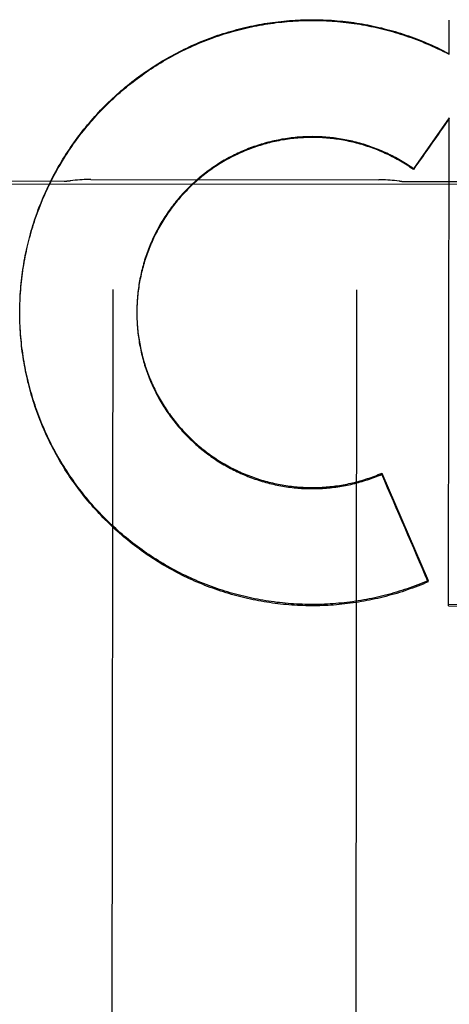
# Model space of a CAD drawing. Header units: inches. Extents: x 0 to 286, y 0 to 185.
# Tile 8 of 72: x 107.874 to 108.094, y 52.964 to 53.469. Entities that reach past the tile are written whole.
import ezdxf

# ---------------------------------------------------------------- set-up
doc = ezdxf.new("R2010")
doc.units = ezdxf.units.IN
doc.header["$LTSCALE"] = 15.75
doc.header["$MEASUREMENT"] = 0
doc.linetypes.add('HIDDEN', pattern=[0.2, 0.1, -0.1])
doc.layers.add('02___PRT_ALL_AXES', color=7, linetype='CONTINUOUS')
doc.layers.add('DEFAULT_2', color=8, linetype='HIDDEN')

msp = doc.modelspace()

# ---------------------------------------------------------------- linework, layer by layer
at = {"layer": '02___PRT_ALL_AXES', "color": 8, "linetype": 'HIDDEN'}
for p, q in [((107.8215912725, 53.3866524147), (107.8965912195, 53.3865632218)), ((107.9102291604, 53.3873675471), (108.0579551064, 53.3871918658)), ((107.5778397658, 53.3855304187), (108.3903391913, 53.3845641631)), ((108.0715910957, 53.3863551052), (108.1465910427, 53.3862659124))]:
    msp.add_line(p, q, dxfattribs=at)
at = {"layer": 'DEFAULT_2', "color": 8, "linetype": 'HIDDEN'}
for p, q in [((108.0940333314, 53.4514997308), (108.0940543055, 53.46916625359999)), ((108.0890912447, 53.454003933), (108.0890916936, 53.4543814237)), ((108.0890916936, 53.4543814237), (108.094033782, 53.4518786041)), ((108.0939944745, 53.4190105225), (108.0756469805, 53.3929073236)), ((108.0936964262, 53.1686241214), (108.0939944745, 53.4190105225)), ((108.075646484, 53.3924898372), (108.0756469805, 53.3929073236)), ((107.8739176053, 53.3249082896), (107.8739875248, 53.32691435)), ((107.9215250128, 53.3308768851), (107.9208684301, 52.7787734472)), ((108.0465249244, 53.3307282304), (108.0458683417, 52.77862479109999)), ((107.8737966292, 53.3190561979), (107.8738077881, 53.32115027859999)), ((107.8738063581, 53.3205967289), (107.8738319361, 53.32259187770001)), ((107.8738296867, 53.3220342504), (107.8738699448, 53.3240331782)), ((107.873866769, 53.3234714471), (107.8739218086, 53.3254740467)), ((107.8737966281, 53.319056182), (107.8737975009, 53.3197085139)), ((107.8738009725, 53.3177210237), (107.8737972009, 53.3195378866)), ((107.8738189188, 53.3162832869), (107.8738010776, 53.318266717)), ((107.8738506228, 53.3148457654), (107.8738185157, 53.31682502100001)), ((107.9338010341, 53.3197887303), (107.9338000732, 53.31946637)), ((107.9338000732, 53.31946637), (107.9338010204, 53.31834303)), ((107.9338017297, 53.31880298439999), (107.9338122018, 53.3173604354)), ((107.9338132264, 53.3178173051), (107.9338340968, 53.3163779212)), ((107.9338355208, 53.31683181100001), (107.9338666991, 53.31539569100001)), ((107.8738960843, 53.31340854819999), (107.8738498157, 53.3153835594)), ((107.8739552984, 53.3119717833), (107.8738949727, 53.31394246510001)), ((107.8740282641, 53.3105355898), (107.8739539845, 53.3125018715)), ((107.8741135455, 53.3096227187), (107.8740268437, 53.3110619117)), ((107.9338686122, 53.3158466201), (107.9339100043, 53.31441395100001)), ((108.0594434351, 53.2361612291), (108.0594441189, 53.23673617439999)), ((108.0594441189, 53.23673617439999), (108.0832114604, 53.1816495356)), ((108.0832106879, 53.18099991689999), (108.0832114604, 53.1816495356)), ((108.0936964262, 53.1686241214), (108.3135364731, 53.1682810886)), ((108.3135372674, 53.1689489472), (108.0936972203, 53.1692918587))]:
    msp.add_line(p, q, dxfattribs=at)
for points in [[(107.8739821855, 53.3263445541), (107.8740670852, 53.32835395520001), (107.8741604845, 53.3297927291), (107.8742677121, 53.3312305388), (107.87438876, 53.3326672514), (107.8745236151, 53.3341027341), (107.874672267, 53.3355368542), (107.8748346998, 53.3369694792), (107.8750109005, 53.3384004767), (107.875200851, 53.3398297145), (107.8754045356, 53.3412570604), (107.8756219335, 53.3426823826), (107.8758530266, 53.3441055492), (107.8760977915, 53.3455264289), (107.8763562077, 53.34694489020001), (107.8766282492, 53.34836080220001), (107.8769138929, 53.3497740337), (107.8772131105, 53.3511844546), (107.8775258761, 53.352591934), (107.8778521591, 53.35399634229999), (107.8781919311, 53.3553975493), (107.8785451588, 53.3567954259), (107.8789118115, 53.35818984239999), (107.8792918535, 53.3595806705), (107.8796852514, 53.3609677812), (107.8800919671, 53.3623510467), (107.8805119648, 53.3637303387), (107.8809452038, 53.3651055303), (107.881391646, 53.3664764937), (107.8818512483, 53.3678431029), (107.88232397, 53.369205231), (107.8828097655, 53.3705627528), (107.8833085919, 53.371915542), (107.8838204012, 53.3732634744), (107.8843451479, 53.3746064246), (107.8848827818, 53.3759442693), (107.8854332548, 53.3772768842), (107.8859965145, 53.3786041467), (107.8865725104, 53.3799259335), (107.8871611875, 53.3812421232), (107.8877624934, 53.3825525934), (107.8883763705, 53.3838572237), (107.889002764, 53.38515589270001), (107.8896416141, 53.3864484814), (107.8902928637, 53.3877348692), (107.8909564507, 53.3890149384), (107.8916323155, 53.3902885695), (107.8923203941, 53.3915556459), (107.8930206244, 53.3928160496), (107.8937329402, 53.39406966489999), (107.8944572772, 53.395316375), (107.8951935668, 53.3965560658), (107.8959417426, 53.3977886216), (107.8967017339, 53.3990139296), (107.8974734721, 53.4002318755), (107.8982568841, 53.40144234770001), (107.8990518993, 53.4026452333), (107.8998584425, 53.40384042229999), (107.9006764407, 53.4050278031), (107.9015058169, 53.406207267), (107.9023464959, 53.407378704), (107.9031983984, 53.4085420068), (107.9040614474, 53.40969706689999), (107.9049355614, 53.4108437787), (107.9058206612, 53.4119820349), (107.9067166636, 53.4131117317), (107.9076234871, 53.4142327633), (107.9085410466, 53.4153450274), (107.9094692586, 53.41644842), (107.910408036, 53.41754284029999), (107.9113572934, 53.41862818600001), (107.9123169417, 53.419704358), (107.9132868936, 53.4207712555), (107.914267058, 53.4218287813), (107.9152573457, 53.4228768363), (107.9162576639, 53.4239153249), (107.9172679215, 53.42494415), (107.9182880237, 53.4259632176), (107.9193178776, 53.4269724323), (107.9203573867, 53.4279717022), (107.9214064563, 53.4289609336), (107.922464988, 53.4299400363), (107.9235328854, 53.4309089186), (107.9246100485, 53.43186749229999), (107.925696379, 53.4328156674), (107.9267917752, 53.4337533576), (107.9278961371, 53.434680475), (107.9290093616, 53.4355969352), (107.9301313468, 53.436502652), (107.9312619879, 53.4373975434), (107.9324011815, 53.438281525), (107.9335488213, 53.4391545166), (107.9347048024, 53.4400164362), (107.9358690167, 53.44086720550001), (107.9370413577, 53.44170674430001), (107.9382217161, 53.4425349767), (107.9394099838, 53.4433518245), (107.94060605, 53.44415721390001), (107.941809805, 53.4449510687), (107.9430211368, 53.4457333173), (107.9442399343, 53.4465038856), (107.9454660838, 53.4472627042), (107.9466994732, 53.4480097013), (107.9479399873, 53.4487448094), (107.9491875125, 53.449467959), (107.9504419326, 53.4501790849), (107.9517031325, 53.4508781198), (107.9529709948, 53.45156500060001), (107.9542454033, 53.4522396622), (107.9555262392, 53.452902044), (107.956813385, 53.45355208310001), (107.958106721, 53.45418972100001), (107.9594061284, 53.4548148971), (107.9607114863, 53.4554275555), (107.962022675, 53.4560276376), (107.9633395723, 53.4566150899), (107.9646620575, 53.4571898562), (107.9659900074, 53.4577518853), (107.9673233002, 53.4583011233), (107.9686618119, 53.4588375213), (107.9700054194, 53.459361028), (107.971353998, 53.4598715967), (107.9727074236, 53.4603691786), (107.9740655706, 53.46085372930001), (107.975428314, 53.4613252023), (107.9767955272, 53.4617835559), (107.9781670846, 53.4622287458), (107.9795428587, 53.4626607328), (107.980922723, 53.463079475), (107.9823065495, 53.4634849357), (107.9836942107, 53.4638770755), (107.9850855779, 53.4642558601), (107.986480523, 53.4646212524), (107.9878789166, 53.4649732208), (107.98928063, 53.46531173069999), (107.9906855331, 53.46563675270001), (107.9920934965, 53.4659482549), (107.9935043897, 53.4662462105), (107.9949180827, 53.46653059), (107.9963344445, 53.4668013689), (107.9977533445, 53.4670585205), (107.9991746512, 53.4673020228), (108.0005982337, 53.4675318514), (108.00202396, 53.46774798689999), (108.0034516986, 53.4679504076), (108.0048813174, 53.4681390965), (108.0063126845, 53.4683140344), (108.0077456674, 53.468475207), (108.0091801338, 53.4686225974), (108.0106159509, 53.4687561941), (108.0120529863, 53.4688759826), (108.013491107, 53.46898195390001), (108.0149301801, 53.4690740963), (108.0163700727, 53.4691524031), (108.0178106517, 53.4692168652), (108.0192517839, 53.4692674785), (108.0206933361, 53.46930423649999), (108.0221351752, 53.46932713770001), (108.0235771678, 53.469336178), (108.0250191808, 53.46933135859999), (108.0264610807, 53.4693126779), (108.0279027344, 53.4692801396), (108.0293440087, 53.46923374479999), (108.0307847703, 53.46917349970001), (108.032224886, 53.4690994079), (108.0336642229, 53.4690114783), (108.0351026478, 53.46890971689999), (108.0365400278, 53.46879413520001), (108.0379762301, 53.46866474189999), (108.039411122, 53.4685215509), (108.0408445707, 53.4683645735), (108.042276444, 53.4681938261), (108.0437066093, 53.4680093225), (108.0451349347, 53.4678110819), (108.0465612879, 53.4675991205), (108.0479855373, 53.46737345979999), (108.0494075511, 53.46713411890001), (108.0508271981, 53.4668811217), (108.0522443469, 53.4666144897), (108.0536588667, 53.4663342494), (108.0550706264, 53.466040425), (108.0564794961, 53.4657330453), (108.0578853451, 53.46541213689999), (108.0592880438, 53.4650777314), (108.0606874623, 53.46472985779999), (108.0620834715, 53.4643685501), (108.0634759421, 53.4639938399), (108.0648647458, 53.46360576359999), (108.0662497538, 53.46320435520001), (108.0676308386, 53.4627896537), (108.069007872, 53.4623616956), (108.0703807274, 53.4619205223), (108.0717492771, 53.46146617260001), (108.0731133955, 53.4609986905), (108.0744729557, 53.4605181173), (108.0758278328, 53.4600244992), (108.0771779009, 53.45951788), (108.0785230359, 53.45899830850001), (108.0798631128, 53.4584658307), (108.0811980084, 53.4579204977)], [(107.874060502, 53.3277800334), (107.8741525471, 53.3292146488), (107.8742583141, 53.33064829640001), (107.8743777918, 53.3320808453), (107.8745109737, 53.3335121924), (107.8746578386, 53.3349421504), (107.8748183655, 53.3363705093), (107.874992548, 53.3377972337), (107.8751803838, 53.3392222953), (107.8753818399, 53.3406454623), (107.8755968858, 53.3420665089), (107.8758255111, 53.34348538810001), (107.8760677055, 53.3449020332), (107.8763234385, 53.3463162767), (107.8765926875, 53.3477279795), (107.8768754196, 53.3491369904), (107.8771715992, 53.3505431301), (107.8774812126, 53.3519463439), (107.8778042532, 53.3533465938), (107.8781406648, 53.3547436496), (107.8784903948, 53.35613728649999), (107.8788534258, 53.3575274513), (107.8792297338, 53.3589140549), (107.879619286, 53.3602969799), (107.8800220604, 53.3616761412), (107.8804380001, 53.3630513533), (107.8808670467, 53.36442242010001), (107.8813091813, 53.365789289), (107.8817643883, 53.36715190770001), (107.8822325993, 53.3685100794), (107.8827137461, 53.3698636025), (107.8832078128, 53.3712124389), (107.8837147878, 53.3725565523), (107.884234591, 53.3738957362), (107.884767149, 53.37522979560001), (107.8853124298, 53.3765586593), (107.8858703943, 53.3778822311), (107.8864409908, 53.3792003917), (107.8870241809, 53.3805130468), (107.8876198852, 53.38182002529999), (107.8882280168, 53.38312113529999), (107.8888485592, 53.3844163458), (107.8894815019, 53.3857056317), (107.8901267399, 53.3869887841), (107.8907841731, 53.3882655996), (107.8914537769, 53.3895360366), (107.8921355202, 53.39080003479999), (107.8928293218, 53.3920574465), (107.8935351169, 53.3933081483), (107.894252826, 53.3945520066), (107.8949823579, 53.39578886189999), (107.8957236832, 53.3970186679), (107.8964767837, 53.3982413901), (107.8972415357, 53.3994568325), (107.8980178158, 53.400664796), (107.8988056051, 53.4018652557), (107.8996048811, 53.4030581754), (107.9004155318, 53.4042433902), (107.9012374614, 53.40542075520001), (107.9020705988, 53.40659017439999), (107.9029148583, 53.4077515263), (107.9037701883, 53.4089047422), (107.9046365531, 53.41004977), (107.9055138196, 53.411186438), (107.9064018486, 53.4123145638), (107.9073006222, 53.4134341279), (107.9082101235, 53.41454510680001), (107.9091302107, 53.4156473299), (107.9100607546, 53.4167406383), (107.9110017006, 53.4178249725), (107.9119529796, 53.4189002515), (107.9129145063, 53.4199663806), (107.9138862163, 53.4210232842), (107.9148679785, 53.4220708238), (107.9158596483, 53.423108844), (107.9168612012, 53.4241373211), (107.9178726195, 53.4251562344), (107.9188937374, 53.42616541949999), (107.9199243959, 53.42716471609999), (107.9209645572, 53.4281540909), (107.9220141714, 53.42913349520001), (107.9230731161, 53.430102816), (107.9241412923, 53.4310619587), (107.9252185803, 53.4320108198), (107.9263048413, 53.432949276), (107.9274000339, 53.4338772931), (107.9285041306, 53.434794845), (107.9296169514, 53.4357017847), (107.9307383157, 53.4365979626), (107.9318681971, 53.4374833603), (107.9330065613, 53.43835794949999), (107.9341532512, 53.4392216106), (107.9353081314, 53.4400742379), (107.9364711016, 53.4409157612), (107.9376420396, 53.44174609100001), (107.9388208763, 53.4425651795), (107.9400075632, 53.4433729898), (107.9412019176, 53.4441694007), (107.9424037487, 53.4449542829), (107.9436130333, 53.4457276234), (107.9448297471, 53.4464894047), (107.9460537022, 53.4472395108), (107.947284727, 53.4479778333), (107.9485227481, 53.4487043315), (107.9497676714, 53.449418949), (107.9510193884, 53.4501216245), (107.952277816, 53.450812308), (107.9535427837, 53.45149090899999), (107.9548141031, 53.4521573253), (107.956091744, 53.4528115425), (107.9573756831, 53.4534535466), (107.958665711, 53.4540832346), (107.9599616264, 53.4547005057), (107.9612633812, 53.4553053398), (107.96257091, 53.4558977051), (107.9638840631, 53.45647753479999), (107.9652027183, 53.4570447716), (107.9665267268, 53.4575993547), (107.9678559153, 53.4581412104), (107.9691902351, 53.45867032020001), (107.9705296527, 53.4591866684), (107.9718739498, 53.4596901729), (107.9732229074, 53.4601807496), (107.9745764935, 53.4606583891), (107.9759346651, 53.461123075), (107.9772972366, 53.4615747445), (107.9786640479, 53.4620133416), (107.980034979, 53.4624388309), (107.9814098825, 53.46285116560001), (107.98278868, 53.4632503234), (107.9841713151, 53.4636362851), (107.9855575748, 53.4640089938), (107.986947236, 53.464368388), (107.9883402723, 53.4647144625), (107.9897366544, 53.4650472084), (107.9911361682, 53.4653665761), (107.9925386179, 53.46567251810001), (107.9939439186, 53.4659650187), (107.99535196, 53.46624405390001), (107.9967626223, 53.46650960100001), (107.9981758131, 53.4667616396), (107.9995913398, 53.467000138), (108.0010089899, 53.46722505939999), (108.0024287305, 53.4674364), (108.0038505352, 53.4676341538), (108.0052741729, 53.4678182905), (108.0066994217, 53.4679887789), (108.0081262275, 53.46814561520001), (108.0095545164, 53.4682887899), (108.010984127, 53.468418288), (108.0124149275, 53.4685340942), (108.0138467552, 53.4686361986), (108.0152794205, 53.4687245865), (108.0167128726, 53.4687992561), (108.0181470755, 53.4688602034), (108.0195817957, 53.4689074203), (108.021016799, 53.46894089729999), (108.0224520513, 53.46896063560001), (108.0238875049, 53.4689666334), (108.0253229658, 53.4689588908), (108.0267582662, 53.4689374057), (108.0281932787, 53.46890218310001), (108.0296278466, 53.46885322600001), (108.0310618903, 53.4687905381), (108.032495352, 53.4687141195), (108.0339280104, 53.4686239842), (108.035359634, 53.4685201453), (108.0367901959, 53.4684026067), (108.038219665, 53.4682713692), (108.0396478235, 53.4681264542), (108.0410744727, 53.4679678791), (108.0424995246, 53.4677956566), (108.0439228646, 53.4676097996), (108.0453443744, 53.46741032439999), (108.0467639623, 53.4671972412), (108.0481814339, 53.4669705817), (108.0495965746, 53.4667303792), (108.0510093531, 53.46647664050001), (108.0524197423, 53.4662093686), (108.0538275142, 53.4659286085), (108.0552324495, 53.4656344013), (108.0566344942, 53.46532676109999), (108.0580335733, 53.4650057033), (108.0594295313, 53.4646712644), (108.0608222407, 53.46432347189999), (108.0622115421, 53.46396236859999), (108.0635972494, 53.4635880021), (108.0649793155, 53.4632003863), (108.0663577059, 53.4627995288), (108.0677321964, 53.4623854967), (108.0691025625, 53.4619583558), (108.0704687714, 53.4615181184), (108.0718307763, 53.4610647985), (108.0731883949, 53.4605984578), (108.0745414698, 53.4601191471), (108.0758898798, 53.4596269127), (108.0772334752, 53.4591218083), (108.078572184, 53.4586038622), (108.0799059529, 53.4580730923), (108.081234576, 53.4575295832)], [(108.0811980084, 53.4579204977), (108.0825275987, 53.45736235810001), (108.0838517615, 53.45679146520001), (108.0851703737, 53.4562078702), (108.0864833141, 53.4556116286), (108.0877904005, 53.4550028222), (108.0890916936, 53.4543814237)], [(108.081234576, 53.4575295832), (108.0825578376, 53.4569734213), (108.0838757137, 53.4564046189), (108.0851881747, 53.4558231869), (108.0864950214, 53.45522921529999), (108.0877960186, 53.45462280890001), (108.0890912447, 53.454003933)], [(108.0756469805, 53.3929073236), (108.0748380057, 53.3934708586), (108.0740230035, 53.3940254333), (108.0732019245, 53.3945710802), (108.072374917, 53.395107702), (108.0715420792, 53.3956352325), (108.0707035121, 53.3961536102), (108.0698593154, 53.3966627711), (108.0690095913, 53.3971626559), (108.0681544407, 53.3976532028), (108.0672939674, 53.39813435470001), (108.0664282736, 53.3986060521), (108.0655574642, 53.3990682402), (108.0646816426, 53.3995208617), (108.063800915, 53.3999638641), (108.0629153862, 53.4003971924), (108.0620251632, 53.4008207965), (108.0611303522, 53.4012346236), (108.0602310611, 53.401638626), (108.0593273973, 53.4020327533), (108.0584194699, 53.40241696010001), (108.0575073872, 53.4027911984), (108.0565912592, 53.4031554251), (108.0556711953, 53.40350959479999), (108.0547473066, 53.4038536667), (108.0538197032, 53.4041875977), (108.0528884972, 53.4045113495), (108.0519537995, 53.4048248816), (108.0510157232, 53.405128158), (108.05007438, 53.40542114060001), (108.0491298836, 53.405703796), (108.0481823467, 53.4059760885), (108.0472318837, 53.4062379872), (108.0462786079, 53.4064894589), (108.0453226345, 53.40673047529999), (108.0443640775, 53.4069610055), (108.0434030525, 53.4071810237), (108.0424396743, 53.4073905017), (108.0414740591, 53.4075894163), (108.0405063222, 53.4077777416), (108.0395365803, 53.4079554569), (108.0385649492, 53.4081225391), (108.0375915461, 53.40827897), (108.0366164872, 53.4084247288), (108.0356398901, 53.4085598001), (108.0346618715, 53.4086841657), (108.0336825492, 53.4087978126), (108.0327020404, 53.4089007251), (108.031720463, 53.408992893), (108.0307379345, 53.40907430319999), (108.0297545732, 53.4091449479), (108.0287704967, 53.4092048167), (108.0277858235, 53.4092539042), (108.0268006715, 53.4092922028), (108.025815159, 53.4093197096), (108.0248294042, 53.4093364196), (108.0238435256, 53.4093423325), (108.0228576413, 53.4093374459), (108.0218718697, 53.4093217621), (108.0208863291, 53.4092952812), (108.0199011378, 53.4092580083), (108.018916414, 53.4092099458), (108.0179322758, 53.4091511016), (108.0169488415, 53.4090814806), (108.0159662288, 53.4090010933), (108.014984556, 53.4089099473), (108.0140039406, 53.4088080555), (108.0130245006, 53.4086954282), (108.0120463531, 53.4085720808), (108.011069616, 53.4084380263), (108.010094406, 53.4082932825), (108.0091208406, 53.4081378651), (108.0081490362, 53.4079717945), (108.0071791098, 53.4077950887), (108.0062111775, 53.407607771), (108.0052453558, 53.40740986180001), (108.0042817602, 53.4072013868), (108.0033205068, 53.4069823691), (108.0023617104, 53.4067528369), (108.0014054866, 53.4065128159), (108.0004519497, 53.4062623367), (107.9995012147, 53.4060014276), (107.998553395, 53.4057301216), (107.9976086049, 53.4054484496), (107.9966669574, 53.4051564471), (107.9957285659, 53.40485414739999), (107.9947935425, 53.4045415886), (107.9938620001, 53.4042188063), (107.9929340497, 53.4038858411), (107.9920098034, 53.4035427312), (107.9910893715, 53.4031895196), (107.990172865, 53.4028262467), (107.9892603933, 53.40245295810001), (107.9883520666, 53.4020696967), (107.9874479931, 53.4016765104), (107.9865482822, 53.4012734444), (107.985653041, 53.40086054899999), (107.9847623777, 53.4004378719), (107.9838763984, 53.4000054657), (107.9829952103, 53.3995633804), (107.9821189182, 53.3991116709), (107.9812476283, 53.3986503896), (107.9803814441, 53.3981795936), (107.9795204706, 53.3976993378), (107.97866481, 53.39720968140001), (107.9778145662, 53.3967106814), (107.97696984, 53.3962023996), (107.976130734, 53.39568489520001), (107.9752973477, 53.3951582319), (107.9744697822, 53.39462247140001), (107.9736481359, 53.3940776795), (107.9728325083, 53.39352392), (107.9720229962, 53.392961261), (107.9712196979, 53.3923897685), (107.9704227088, 53.39180951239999), (107.9696321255, 53.3912205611), (107.9688480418, 53.3906229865), (107.9680705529, 53.3900168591), (107.967299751, 53.3894022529), (107.9665357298, 53.3887792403), (107.9657785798, 53.3881478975), (107.965028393, 53.3875082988), (107.9642852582, 53.3868605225), (107.9635492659, 53.3862046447), (107.9628205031, 53.3855407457), (107.9620990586, 53.3848689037), (107.9613850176, 53.3841892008), (107.9606784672, 53.3835017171), (107.9599794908, 53.3828065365), (107.9592881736, 53.382103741), (107.9586045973, 53.3813934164), (107.9579288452, 53.3806756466), (107.9572609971, 53.379950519), (107.9566011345, 53.37921811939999), (107.9559493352, 53.3784785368), (107.9553056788, 53.37773185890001), (107.9546702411, 53.3769781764), (107.9540430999, 53.3762175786), (107.9534243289, 53.375450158), (107.9528140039, 53.3746760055), (107.9522121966, 53.3738952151), (107.9516189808, 53.3731078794), (107.9510344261, 53.3723140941), (107.9504586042, 53.37151395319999), (107.9498915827, 53.3707075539), (107.9493334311, 53.3698949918), (107.9487842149, 53.3690763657), (107.9482440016, 53.3682517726), (107.9477128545, 53.3674213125), (107.9471908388, 53.3665850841), (107.9466780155, 53.3657431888), (107.946174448, 53.3648957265), (107.9456801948, 53.36404279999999), (107.9451953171, 53.36318451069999), (107.9447198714, 53.3623209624), (107.9442539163, 53.361452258), (107.9437975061, 53.3605785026), (107.9433506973, 53.3596998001), (107.9429135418, 53.3588162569), (107.9424860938, 53.3579279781), (107.9420684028, 53.3570350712), (107.9416605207, 53.3561376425), (107.9412624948, 53.3552358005), (107.9408743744, 53.3543296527), (107.9404962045, 53.3534193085), (107.9401280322, 53.3525048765), (107.9397698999, 53.3515864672), (107.9394218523, 53.35066419), (107.9390839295, 53.3497381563), (107.9387561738, 53.3488084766), (107.9384386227, 53.34787526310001), (107.9381313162, 53.3469386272), (107.9378342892, 53.3459986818), (107.9375475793, 53.3450555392), (107.9372712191, 53.34410931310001), (107.9370052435, 53.3431601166), (107.9367496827, 53.3422080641), (107.9365045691, 53.3412532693), (107.9362699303, 53.3402958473), (107.9360457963, 53.3393359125), (107.9358321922, 53.33837358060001), (107.9356291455, 53.3374089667), (107.9354366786, 53.33644218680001), (107.9352548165, 53.3354733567), (107.9350835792, 53.334502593), (107.9349229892, 53.3335300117), (107.9347730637, 53.3325557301), (107.9346338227, 53.3315798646), (107.934505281, 53.33060253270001), (107.9343874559, 53.3296238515), (107.9342803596, 53.3286439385), (107.934184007, 53.3276629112), (107.9340984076, 53.3266808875), (107.9340235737, 53.325697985), (107.9339595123, 53.324714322), (107.9339062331, 53.3237300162), (107.9338637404, 53.32274518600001), (107.9338320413, 53.3217599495), (107.9338111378, 53.32077442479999), (107.9337994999, 53.3189847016)], [(108.075646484, 53.3924898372), (108.0748418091, 53.3930508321), (108.0740311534, 53.3936029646), (108.0732144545, 53.39414627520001), (108.0723918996, 53.3946806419), (108.0715636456, 53.3952059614), (108.0707297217, 53.3957222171), (108.0698901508, 53.3962293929), (108.0690451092, 53.3967273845), (108.0681947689, 53.3972160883), (108.0673391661, 53.3976954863), (108.0664783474, 53.3981655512), (108.0656124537, 53.3986262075), (108.0647416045, 53.3990773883), (108.0638659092, 53.3995190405), (108.0629854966, 53.3999510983), (108.0621004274, 53.4003735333), (108.061210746, 53.40078632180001), (108.06031663, 53.4011893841), (108.0594182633, 53.40158263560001), (108.058515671, 53.4019660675), (108.0576088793, 53.4023396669), (108.0566980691, 53.4027033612), (108.0557834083, 53.40305708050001), (108.0548649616, 53.4034008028), (108.0539428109, 53.40373449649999), (108.0530170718, 53.4040581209), (108.0520878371, 53.4043716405), (108.0511552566, 53.40467500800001), (108.0502194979, 53.40496816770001), (108.0492806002, 53.4052511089), (108.0483385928, 53.4055238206), (108.0473936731, 53.40578624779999), (108.0464460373, 53.4060383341), (108.0454957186, 53.40628007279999), (108.0445427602, 53.4065114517), (108.0435873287, 53.4067324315), (108.0426295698, 53.4069429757), (108.0416695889, 53.4071430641), (108.0407075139, 53.4073326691), (108.0397434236, 53.40751177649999), (108.0387773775, 53.4076803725), (108.0378095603, 53.4078384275), (108.0368401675, 53.4079859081), (108.0358692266, 53.40812281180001), (108.0348967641, 53.4082491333), (108.0339229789, 53.40836484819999), (108.0329480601, 53.4084699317), (108.0319720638, 53.4085643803), (108.0309950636, 53.4086481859), (108.0300171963, 53.4087213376), (108.0290385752, 53.408783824), (108.0280593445, 53.4088356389), (108.02707967, 53.4088767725), (108.0260996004, 53.4089072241), (108.0251191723, 53.4089269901), (108.0241385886, 53.4089360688), (108.0231580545, 53.4089344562), (108.0221775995, 53.4089221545), (108.0211972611, 53.4088991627), (108.0202172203, 53.4088654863), (108.0192376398, 53.408821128), (108.0182586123, 53.40876609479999), (108.0172802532, 53.4087003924), (108.0163026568, 53.4086240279), (108.0153258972, 53.4085370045), (108.0143501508, 53.4084393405), (108.0133756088, 53.40833105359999), (108.0124023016, 53.4082121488), (108.0114302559, 53.4080826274), (108.0104596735, 53.4079425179), (108.0094907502, 53.4077918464), (108.0085235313, 53.4076306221), (108.0075580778, 53.4074588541), (108.0065945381, 53.4072765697), (108.005633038, 53.4070837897), (108.0046737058, 53.4068805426), (108.0037166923, 53.4066668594), (108.0027620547, 53.4064427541), (108.0018098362, 53.4062082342), (108.0008602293, 53.4059633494), (107.9999134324, 53.405708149), (107.9989694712, 53.4054426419), (107.9980283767, 53.405166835), (107.9970903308, 53.404880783), (107.9961555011, 53.4045845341), (107.9952239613, 53.40427811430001), (107.9942958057, 53.4039615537), (107.9933711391, 53.4036348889), (107.9924500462, 53.4032981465), (107.9915326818, 53.4029513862), (107.990619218, 53.4025946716), (107.9897096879, 53.4022280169), (107.9888041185, 53.4018514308), (107.9879026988, 53.4014649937), (107.9870056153, 53.4010687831), (107.986112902, 53.4006628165), (107.9852246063, 53.4002471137), (107.9843408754, 53.39982174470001), (107.9834618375, 53.3993867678), (107.9825875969, 53.3989422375), (107.9817182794, 53.3984882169), (107.9808539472, 53.39802473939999), (107.9799946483, 53.3975518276), (107.9791405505, 53.39706957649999), (107.97829183, 53.3965780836), (107.9774485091, 53.3960773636), (107.9766106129, 53.3955674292), (107.9757783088, 53.3950483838), (107.974951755, 53.3945203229), (107.9741310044, 53.393983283), (107.9733161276, 53.3934373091), (107.9725072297, 53.3928824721), (107.9717043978, 53.3923188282), (107.9709077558, 53.3917464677), (107.9701174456, 53.3911654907), (107.969333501, 53.3905759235), (107.9685559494, 53.3899777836), (107.9677849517, 53.3893711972), (107.9670206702, 53.38875628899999), (107.9662631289, 53.3881330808), (107.9655123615, 53.387501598), (107.9647685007, 53.3868619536), (107.9640316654, 53.3862142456), (107.9633019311, 53.3855585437), (107.9625793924, 53.38489493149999), (107.961864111, 53.3842234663), (107.961156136, 53.38354419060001), (107.960455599, 53.3828572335), (107.9597626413, 53.3821627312), (107.9590772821, 53.3814607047), (107.9583995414, 53.3807511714), (107.9577295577, 53.3800342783), (107.9570674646, 53.3793101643), (107.9564132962, 53.3785788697), (107.9557671, 53.37784044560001), (107.9551289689, 53.37709499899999), (107.9544989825, 53.3763426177), (107.9538772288, 53.3755834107), (107.9532638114, 53.3748175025), (107.9526587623, 53.3740449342), (107.9520621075, 53.3732657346), (107.9514739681, 53.3724800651), (107.9508944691, 53.3716880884), (107.9503236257, 53.3708898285), (107.9497614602, 53.3700853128), (107.9492080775, 53.3692746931), (107.9486635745, 53.36845810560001), (107.9481279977, 53.3676356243), (107.947601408, 53.3668073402), (107.9470838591, 53.36597333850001), (107.9465753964, 53.3651336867), (107.9460761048, 53.3642885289), (107.9455860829, 53.3634380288), (107.9451053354, 53.3625821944), (107.9446338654, 53.361721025), (107.9441717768, 53.36085470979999), (107.9437191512, 53.3599833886), (107.9432760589, 53.3591072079), (107.9428425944, 53.3582263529), (107.9424187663, 53.3573408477), (107.9420045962, 53.3564507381), (107.94160014, 53.3555561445), (107.941205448, 53.3546571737), (107.9408205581, 53.35375391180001), (107.9404455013, 53.3528464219), (107.940080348, 53.35193488), (107.9397251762, 53.3510194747), (107.9393799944, 53.35010023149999), (107.9390448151, 53.3491771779), (107.9387197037, 53.3482504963), (107.9384047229, 53.3473203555), (107.9380998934, 53.3463868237), (107.9378052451, 53.34544998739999), (107.9375208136, 53.3445099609), (107.9372466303, 53.3435668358), (107.9369827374, 53.3426207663), (107.9367291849, 53.3416719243), (107.9364859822, 53.3407203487), (107.9362531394, 53.3397660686), (107.9360307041, 53.3388092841), (107.9358187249, 53.3378501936), (107.9356172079, 53.3368888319), (107.9354261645, 53.3359252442), (107.9352456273, 53.3349595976), (107.935075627, 53.33399203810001), (107.9349161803, 53.333022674), (107.9347673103, 53.3320516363), (107.9346290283, 53.3310790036), (107.9345013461, 53.3301048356), (107.9343842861, 53.3291293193), (107.9342778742, 53.3281526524), (107.9341821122, 53.3271748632), (107.9340970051, 53.3261959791), (107.9340225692, 53.3252162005), (107.9339588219, 53.3242357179), (107.9339057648, 53.3232545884), (107.9338634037, 53.322272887), (107.9338317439, 53.32129075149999), (107.9338107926, 53.3203082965)], [(107.9102301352, 53.38736754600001), (107.9091763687, 53.3873623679), (107.9080273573, 53.38734216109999), (107.9068713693, 53.3873066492), (107.9057091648, 53.3872557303), (107.9045413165, 53.3871893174), (107.9033683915, 53.3871073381), (107.9021909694, 53.3870097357), (107.9010096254, 53.38689646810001), (107.8998249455, 53.38676750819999), (107.8995571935, 53.3867362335)], [(108.0686255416, 53.3865351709), (108.0683570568, 53.3865671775), (108.0671727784, 53.3866989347), (108.0659917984, 53.3868149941), (108.0648147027, 53.3869153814), (108.0636420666, 53.38700013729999), (108.0624744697, 53.3870693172), (108.0613124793, 53.38712299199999), (108.0601566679, 53.3871612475), (108.0590077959, 53.3871841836), (108.0579541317, 53.3871918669)], [(107.9339124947, 53.3148618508), (107.9339640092, 53.31343273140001), (107.9340287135, 53.3124520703), (107.9341041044, 53.3114721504), (107.9341901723, 53.3104931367), (107.9342869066, 53.3095151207), (107.9343942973, 53.308538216), (107.9345123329, 53.3075625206), (107.934641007, 53.3065881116), (107.9347802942, 53.3056151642), (107.9349301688, 53.3046438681), (107.9350906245, 53.3036742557), (107.9352616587, 53.3027063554), (107.9354432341, 53.30174036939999), (107.9356353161, 53.3007764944), (107.9358378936, 53.2998147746), (107.9360509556, 53.2988552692), (107.9362744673, 53.2978981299), (107.9365084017, 53.2969434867), (107.9367527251, 53.2959914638), (107.937007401, 53.29504220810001), (107.9372724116, 53.2940957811), (107.9375477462, 53.29315222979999), (107.9378333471, 53.292211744), (107.9381291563, 53.29127452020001), (107.9384351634, 53.2903405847), (107.9387513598, 53.2894099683), (107.9390776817, 53.28848285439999), (107.9394140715, 53.2875594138), (107.9397605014, 53.2866397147), (107.940116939, 53.285723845), (107.9404833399, 53.2848119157), (107.9408596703, 53.283904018), (107.9412458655, 53.28300029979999), (107.9416418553, 53.28210092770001), (107.9420476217, 53.2812059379), (107.9424631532, 53.28031536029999), (107.9428883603, 53.27942938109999), (107.9433231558, 53.2785481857), (107.9437675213, 53.2776718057), (107.9442214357, 53.2768002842), (107.9446848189, 53.27593377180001), (107.9451576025, 53.2750724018), (107.9456397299, 53.27421626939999), (107.9461311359, 53.2733654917), (107.946631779, 53.272520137), (107.9471416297, 53.2716802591), (107.9476605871, 53.2708460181), (107.9481885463, 53.2700175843), (107.9487254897, 53.2691949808), (107.9492714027, 53.26837823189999), (107.9498261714, 53.2675675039), (107.950389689, 53.2667629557), (107.9509619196, 53.2659646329), (107.9515428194, 53.2651725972), (107.9521323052, 53.2643869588), (107.9527303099, 53.26360781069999), (107.9533367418, 53.2628352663), (107.9539514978, 53.26206945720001), (107.9545745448, 53.2613104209), (107.9552058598, 53.2605581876), (107.9558453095, 53.2598129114), (107.9564927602, 53.2590747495), (107.9571481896, 53.2583437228), (107.9578115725, 53.25761986), (107.9584827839, 53.2569032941), (107.9591617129, 53.2561941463), (107.9598482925, 53.2554924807), (107.9605424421, 53.25479837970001), (107.9612440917, 53.2541119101), (107.9619531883, 53.2534331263), (107.9626696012, 53.252762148), (107.9633931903, 53.2520991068), (107.9641239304, 53.2514440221), (107.9648618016, 53.2507969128), (107.9656066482, 53.2501579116), (107.9663583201, 53.2495271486), (107.9671167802, 53.2489046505), (107.967881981, 53.24829045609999), (107.9686538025, 53.24768465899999), (107.9694321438, 53.2470873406), (107.9702168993, 53.2464985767), (107.9710079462, 53.2459184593), (107.9718052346, 53.2453470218), (107.9726087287, 53.2447842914), (107.973418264, 53.2442303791), (107.974233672, 53.2436854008), (107.9750549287, 53.2431493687), (107.9758820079, 53.2426223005), (107.9767147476, 53.2421042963), (107.9775529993, 53.2415954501), (107.9783966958, 53.2410957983), (107.9792457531, 53.2406053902), (107.9801000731, 53.24012428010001), (107.980959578, 53.2396525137), (107.9818241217, 53.2391901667), (107.9826935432, 53.23873732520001), (107.9835678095, 53.2382940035), (107.9844468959, 53.237860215), (107.9853306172, 53.2374360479), (107.986218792, 53.2370215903), (107.9871113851, 53.2366168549), (107.9880083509, 53.2362218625), (107.9889095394, 53.23583667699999), (107.9898148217, 53.2354613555), (107.9907240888, 53.2350959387), (107.9916372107, 53.234740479), (107.9925541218, 53.2343949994), (107.9934747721, 53.2340595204), (107.9943989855, 53.2337341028), (107.9953265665, 53.2334188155), (107.9962575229, 53.2331136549), (107.9971918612, 53.23281862), (107.9981293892, 53.2325337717), (107.999069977, 53.2322591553), (108.0000134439, 53.2319948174), (108.0009595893, 53.23174081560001), (108.0019083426, 53.2314971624), (108.002859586, 53.2312638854), (108.00381326, 53.2310409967), (108.0047692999, 53.23082851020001), (108.0057276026, 53.2306264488), (108.0066881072, 53.2304348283), (108.0076506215, 53.2302536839), (108.008614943, 53.23008305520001), (108.0095810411, 53.229922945), (108.0105488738, 53.2297733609), (108.011518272, 53.2296343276), (108.0124890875, 53.2295058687), (108.0134612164, 53.22938799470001), (108.0144345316, 53.2292807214), (108.015408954, 53.2291840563), (108.0163844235, 53.2290980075), (108.0173607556, 53.2290225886), (108.018337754, 53.2289578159), (108.0193153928, 53.2289036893), (108.020293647, 53.2288602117), (108.0212723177, 53.2288273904), (108.0222512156, 53.2288052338), (108.0232302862, 53.2287937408), (108.0242094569, 53.2287929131), (108.0251885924, 53.22880275), (108.0261675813, 53.2288232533), (108.0271462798, 53.22885441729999), (108.0281245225, 53.2288962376), (108.0291022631, 53.2289487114), (108.0300794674, 53.2290118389), (108.0310559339, 53.22908560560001), (108.0320314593, 53.229169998), (108.0330060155, 53.229265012), (108.0339795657, 53.2293706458), (108.0349519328, 53.2294868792), (108.0359229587, 53.2296136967), (108.0368925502, 53.22975108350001), (108.0378605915, 53.2298990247), (108.0388269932, 53.2300575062), (108.0397916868, 53.2302265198), (108.0407544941, 53.2304060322), (108.0417152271, 53.2305960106), (108.0426738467, 53.2307964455), (108.0436303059, 53.23100732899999), (108.04458444, 53.2312286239), (108.0455360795, 53.23146029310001), (108.0464851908, 53.23170232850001), (108.0474317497, 53.23195472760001), (108.0483755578, 53.23221743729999), (108.0493164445, 53.232490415), (108.0502543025, 53.2327736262), (108.0511889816, 53.2330670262), (108.0521204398, 53.2333706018), (108.0530486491, 53.2336843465), (108.0539734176, 53.2340081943), (108.0548945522, 53.2343420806), (108.0558120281, 53.2346859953), (108.0567258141, 53.2350399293), (108.0576357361, 53.235403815), (108.0585415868, 53.2357775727), (108.0594434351, 53.2361612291)], [(107.933967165, 53.3138776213), (107.9340326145, 53.3128940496), (107.9341088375, 53.3119112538), (107.9341958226, 53.31092935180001), (107.9342935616, 53.3099484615), (107.9344020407, 53.3089687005), (107.9345212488, 53.3079901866), (107.9346511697, 53.3070130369), (107.9347917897, 53.30603736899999), (107.93494309, 53.3050632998), (107.9351050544, 53.3040909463), (107.9352776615, 53.303120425), (107.9354608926, 53.30215185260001), (107.9356547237, 53.3011853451), (107.9358591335, 53.3002210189), (107.9360740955, 53.2992589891), (107.9362995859, 53.29829937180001), (107.9365355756, 53.2973422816), (107.9367820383, 53.29638783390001), (107.9370389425, 53.29543614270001), (107.9373062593, 53.29448732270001), (107.9375839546, 53.2935414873), (107.9378719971, 53.29259875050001), (107.9381703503, 53.29165922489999), (107.9384789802, 53.2907230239), (107.938797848, 53.2897902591), (107.9391269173, 53.28886104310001), (107.9394661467, 53.2879354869), (107.9398154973, 53.2870137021), (107.9401749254, 53.2860957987), (107.9405443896, 53.2851818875), (107.9409238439, 53.2842720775), (107.9413132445, 53.2833664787), (107.9417125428, 53.28246519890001), (107.9421216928, 53.281568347), (107.9425406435, 53.28067603), (107.9429693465, 53.2797883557), (107.9434077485, 53.2789054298), (107.9438557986, 53.2780273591), (107.9443134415, 53.2771542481), (107.9447806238, 53.27628620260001), (107.9452572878, 53.2754233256), (107.945743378, 53.2745657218), (107.9462388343, 53.2737134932), (107.946743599, 53.2728667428), (107.9472576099, 53.2720255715), (107.9477808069, 53.271190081), (107.9483131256, 53.2703603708), (107.9488545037, 53.2695365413), (107.9494048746, 53.2687186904), (107.9499641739, 53.2679069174), (107.950532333, 53.2671013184), (107.9511092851, 53.26630199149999), (107.9516949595, 53.2655090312), (107.9522892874, 53.26472253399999), (107.952892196, 53.263942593), (107.9535036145, 53.26316930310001), (107.9541234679, 53.2624027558), (107.9547516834, 53.2616430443), (107.9553881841, 53.2608902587), (107.9560328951, 53.2601444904), (107.9566857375, 53.25940582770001), (107.9573466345, 53.2586743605), (107.9580155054, 53.2579501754), (107.9586922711, 53.2572333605), (107.9593768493, 53.2565240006), (107.960069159, 53.255822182), (107.9607691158, 53.25512798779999), (107.9614766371, 53.2544415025), (107.9621916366, 53.2537628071), (107.9629140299, 53.2530919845), (107.9636437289, 53.2524291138), (107.9643806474, 53.25177427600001), (107.9651246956, 53.2511275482), (107.9658757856, 53.2504890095), (107.9666338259, 53.249858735), (107.9673987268, 53.2492368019), (107.9681703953, 53.2486232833), (107.9689487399, 53.2480182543), (107.9697336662, 53.2474217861), (107.9705250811, 53.2468339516), (107.9713228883, 53.2462548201), (107.9721269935, 53.2456844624), (107.9729372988, 53.2451229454), (107.9737537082, 53.2445703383), (107.9745761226, 53.24402670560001), (107.9754044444, 53.2434921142), (107.9762385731, 53.2429666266), (107.9770784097, 53.2424503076), (107.9779238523, 53.2419432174), (107.9787748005, 53.24144541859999), (107.9796311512, 53.2409569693), (107.9804928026, 53.24047792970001), (107.9813596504, 53.2400083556), (107.9822315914, 53.2395483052), (107.98310852, 53.2390978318), (107.983990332, 53.2386569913), (107.9848769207, 53.2382258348), (107.9857681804, 53.2378044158), (107.9866640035, 53.23739278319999), (107.9875642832, 53.2369909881), (107.9884689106, 53.236599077), (107.9893777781, 53.2362170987), (107.9902907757, 53.2358450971), (107.9912077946, 53.2354831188), (107.9921287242, 53.2351312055), (107.9930534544, 53.234789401), (107.9939818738, 53.2344577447), (107.9949138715, 53.2341362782), (107.995849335, 53.2338250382), (107.9967881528, 53.23352406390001), (107.9977302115, 53.2332333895), (107.9986753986, 53.2329530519), (107.9996236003, 53.23268308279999), (108.0005747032, 53.2324235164), (108.0015285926, 53.2321743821), (108.0024851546, 53.23193571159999), (108.003444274, 53.2317075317), (108.004405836, 53.2314898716), (108.0053697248, 53.23128275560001), (108.0063358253, 53.2310862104), (108.007304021, 53.23090025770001), (108.0082741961, 53.2307249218), (108.0092462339, 53.2305602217), (108.010220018, 53.2304061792), (108.0111954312, 53.2302628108), (108.0121723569, 53.23013013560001), (108.0131506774, 53.23000816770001), (108.0141302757, 53.22989692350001), (108.0151110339, 53.2297964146), (108.0160928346, 53.2297066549), (108.0170755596, 53.2296276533), (108.0180590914, 53.2295594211), (108.0190433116, 53.22950196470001), (108.0200281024, 53.2294552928), (108.0210133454, 53.2294194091), (108.0219989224, 53.2293943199), (108.0229847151, 53.2293800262), (108.0239706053, 53.2293765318), (108.0249564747, 53.2293838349), (108.0259422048, 53.2294019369), (108.0269276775, 53.2294308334), (108.0279127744, 53.229470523), (108.0288973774, 53.22952099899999), (108.0298813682, 53.2295822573), (108.0308646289, 53.2296542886), (108.0318470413, 53.22973708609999), (108.0328284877, 53.2298306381), (108.0338088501, 53.2299349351), (108.0347880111, 53.2300499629), (108.0357658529, 53.23017570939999), (108.0367422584, 53.2303121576), (108.0377171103, 53.2304592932), (108.0386902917, 53.2306170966), (108.0396616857, 53.2307855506), (108.0406311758, 53.2309646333), (108.0415986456, 53.2311543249), (108.0425639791, 53.2313546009), (108.0435270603, 53.2315654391), (108.0444877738, 53.23178681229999), (108.0454460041, 53.2320186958), (108.0464016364, 53.2322610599), (108.0473545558, 53.2325138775), (108.0483046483, 53.2327771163), (108.0492517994, 53.2330507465), (108.050195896, 53.2333347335), (108.0511368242, 53.233629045), (108.0520744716, 53.233933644), (108.0530087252, 53.23424849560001), (108.0539394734, 53.2345735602), (108.0548666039, 53.2349088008), (108.0557900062, 53.2352541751), (108.0567095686, 53.23560964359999), (108.0576251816, 53.23597516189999), (108.05853668, 53.23635066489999), (108.0594441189, 53.23673617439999)], [(107.8742154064, 53.3076656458), (107.8741149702, 53.3091001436), (107.8740282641, 53.3105355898)], [(108.0832114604, 53.1816495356), (108.0818845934, 53.18108478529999), (108.0805524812, 53.180532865), (108.0792150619, 53.1799937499), (108.0778725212, 53.1794675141), (108.0765249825, 53.1789542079), (108.0751725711, 53.17845387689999), (108.0738154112, 53.1779665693), (108.072453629, 53.1774923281), (108.0710873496, 53.1770311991), (108.0697167, 53.1765832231), (108.0683418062, 53.1761484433), (108.0669627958, 53.175726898), (108.0655797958, 53.175318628), (108.0641929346, 53.1749236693), (108.0628023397, 53.1745420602), (108.0614081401, 53.17417383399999), (108.0600104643, 53.1738190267), (108.058609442, 53.1734776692), (108.057205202, 53.173149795), (108.0557978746, 53.1728354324), (108.0543875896, 53.1725346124), (108.0529744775, 53.1722473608), (108.0515586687, 53.1719737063), (108.0501402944, 53.171713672), (108.0487194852, 53.17146728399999), (108.0472963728, 53.1712345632), (108.0458710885, 53.1710155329), (108.0444437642, 53.1708102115), (108.0430145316, 53.1706186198), (108.0415835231, 53.1704407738), (108.0401508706, 53.1702766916), (108.0387167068, 53.1701263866), (108.037281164, 53.1699898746), (108.035844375, 53.1698671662), (108.0344064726, 53.1697582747), (108.0329675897, 53.1696632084), (108.0315278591, 53.1695819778), (108.0300874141, 53.16951458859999), (108.0286463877, 53.1694610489), (108.0272049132, 53.1694213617), (108.0257631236, 53.1693955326), (108.0243211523, 53.1693835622), (108.0228791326, 53.1693854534), (108.0214371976, 53.1694012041), (108.0199954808, 53.16943081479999), (108.0185541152, 53.1694742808), (108.0171132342, 53.1695316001), (108.0156729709, 53.1696027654), (108.0142334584, 53.169687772), (108.0127948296, 53.16978661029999), (108.0113572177, 53.1698992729), (108.0099207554, 53.1700257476), (108.0084855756, 53.1701660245), (108.0070518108, 53.1703200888), (108.0056195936, 53.1704879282), (108.0041890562, 53.1706695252), (108.0027603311, 53.170864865), (108.0013335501, 53.17107392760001), (107.9999088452, 53.17129669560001), (107.9984863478, 53.1715331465), (107.9970661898, 53.1717832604), (107.995648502, 53.1720470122), (107.9942334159, 53.1723243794), (107.9928210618, 53.1726153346), (107.9914115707, 53.17291985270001), (107.9900050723, 53.1732379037), (107.9886016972, 53.17356946), (107.9872015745, 53.1739144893), (107.9858048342, 53.17427296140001), (107.9844116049, 53.1746448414), (107.9830220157, 53.1750300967), (107.9816361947, 53.1754286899), (107.9802542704, 53.17584058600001), (107.9788763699, 53.176265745), (107.9775026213, 53.1767041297), (107.9761331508, 53.1771556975), (107.9747680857, 53.1776204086), (107.9734075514, 53.1780982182), (107.9720516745, 53.1785890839), (107.9707005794, 53.1790929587), (107.9693543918, 53.1796097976), (107.9680132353, 53.1801395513), (107.9666772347, 53.1806821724), (107.9653465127, 53.1812376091), (107.964021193, 53.1818058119), (107.9627013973, 53.1823867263), (107.9613872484, 53.1829803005), (107.9600788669, 53.183586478), (107.9587763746, 53.1842052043), (107.957479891, 53.18483642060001), (107.9561895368, 53.1854800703), (107.9549054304, 53.1861360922), (107.9536276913, 53.1868044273), (107.9523564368, 53.18748501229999), (107.9510917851, 53.1881777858), (107.9498338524, 53.1888826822), (107.9485827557, 53.189599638), (107.9473386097, 53.19032858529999), (107.9461015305, 53.1910694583), (107.9448716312, 53.191822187), (107.9436490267, 53.1925867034), (107.9424338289, 53.19336293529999), (107.9412261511, 53.1941508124), (107.9400261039, 53.1949502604), (107.9388337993, 53.1957612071), (107.9376493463, 53.1965835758), (107.9364728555, 53.1974172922), (107.9353044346, 53.1982622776), (107.9341441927, 53.1991184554), (107.9329922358, 53.1999857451), (107.9318486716, 53.200864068), (107.9307136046, 53.2017533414), (107.9295871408, 53.2026534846), (107.9284693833, 53.203564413), (107.9273604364, 53.2044860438), (107.9262604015, 53.2054182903), (107.9251693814, 53.206361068), (107.9240874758, 53.2073142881), (107.9230147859, 53.2082778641), (107.9219514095, 53.2092517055), (107.9208974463, 53.2102357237), (107.9198529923, 53.2112298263), (107.9188181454, 53.2122339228), (107.9177929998, 53.2132479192), (107.9167776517, 53.2142717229), (107.9157721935, 53.2153052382), (107.9147767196, 53.2163483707), (107.9137913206, 53.2174010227), (107.9128160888, 53.2184630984), (107.9118511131, 53.2195344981), (107.9108964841, 53.2206151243), (107.9099522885, 53.2217048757), (107.909018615, 53.2228036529), (107.9080955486, 53.22391135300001), (107.9071831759, 53.2250278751), (107.9062815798, 53.2261531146), (107.9053908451, 53.2272869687), (107.9045110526, 53.2284293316), (107.9036422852, 53.2295800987), (107.9027846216, 53.2307391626), (107.9019381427, 53.2319064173), (107.901102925, 53.2330817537), (107.9002790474, 53.2342650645), (107.8994665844, 53.2354562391), (107.8986656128, 53.2366551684), (107.8978762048, 53.2378617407), (107.8970984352, 53.2390758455), (107.8963323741, 53.2402973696), (107.895578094, 53.24152620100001), (107.8948356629, 53.2427622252), (107.8941051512, 53.244005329), (107.8933866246, 53.2452553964), (107.8926801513, 53.246512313), (107.8919857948, 53.2477759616), (107.8913036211, 53.2490462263), (107.8906336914, 53.2503229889), (107.8899760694, 53.2516061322), (107.8893308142, 53.2528955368), (107.8886979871, 53.2541910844), (107.8880776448, 53.25549265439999), (107.8874698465, 53.2568001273), (107.8868746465, 53.2581133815), (107.8862921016, 53.2594322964), (107.885722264, 53.2607567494), (107.8851651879, 53.2620866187), (107.8846209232, 53.2634217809), (107.884089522, 53.264762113), (107.8835710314, 53.26610749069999), (107.8830655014, 53.2674577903), (107.8825729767, 53.2688128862), (107.8820935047, 53.2701726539), (107.8816271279, 53.2715369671), (107.8811738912, 53.2729057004), (107.8807338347, 53.27427872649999), (107.880307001, 53.2756559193), (107.8798934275, 53.2770371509), (107.8794931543, 53.2784222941), (107.8791062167, 53.2798112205), (107.8787326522, 53.2812038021), (107.8783724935, 53.2825999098), (107.8780257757, 53.28399941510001), (107.8776925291, 53.285402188), (107.8773727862, 53.2868080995), (107.8770665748, 53.2882170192), (107.876773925, 53.2896288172), (107.876494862, 53.2910433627), (107.8762294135, 53.29246052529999), (107.8759776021, 53.2938801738), (107.875739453, 53.2953021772), (107.8755149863, 53.2967264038), (107.8753042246, 53.2981527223), (107.8751071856, 53.29958100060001), (107.8749238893, 53.3010111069), (107.8747543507, 53.3024429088), (107.8745985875, 53.3038762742), (107.8744566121, 53.3053110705), (107.8743284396, 53.3067471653), (107.8742140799, 53.3081844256), (107.8741135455, 53.3096227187)], [(108.0832106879, 53.18099991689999), (108.0818917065, 53.180437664), (108.080567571, 53.1798881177), (108.0792382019, 53.1793512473), (108.0779038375, 53.1788271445), (108.0765646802, 53.1783158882), (108.0752207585, 53.1778174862), (108.0738720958, 53.1773319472), (108.0725189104, 53.1768593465), (108.0711614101, 53.1763997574), (108.0697996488, 53.1759531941), (108.0684337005, 53.1755196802), (108.0670637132, 53.1750992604), (108.0656898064, 53.1746919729), (108.0643121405, 53.1742978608), (108.0629309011, 53.1739169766), (108.0615461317, 53.1735493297), (108.0601578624, 53.173194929), (108.0587663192, 53.1728538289), (108.0573717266, 53.1725260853), (108.055974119, 53.1722117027), (108.0545735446, 53.1719106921), (108.0531701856, 53.1716230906), (108.0517641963, 53.1713489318), (108.0503557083, 53.1710882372), (108.0489448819, 53.17084103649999), (108.0475317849, 53.17060733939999), (108.046116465, 53.1703871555), (108.0446991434, 53.170180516), (108.0432800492, 53.1699874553), (108.0418592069, 53.16980797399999), (108.0404366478, 53.1696420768), (108.0390125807, 53.16948978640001), (108.0375871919, 53.1693511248), (108.0361605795, 53.1692260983), (108.0347328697, 53.1691147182), (108.0333041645, 53.16901699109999), (108.03187454, 53.1689329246), (108.0304442, 53.16886252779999), (108.0290133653, 53.1688058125), (108.0275820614, 53.1687627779), (108.0261503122, 53.1687334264), (108.0247183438, 53.1687177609), (108.0232863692, 53.1687157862), (108.0218544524, 53.1687274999), (108.0204226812, 53.168752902), (108.0189911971, 53.1687919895), (108.017560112, 53.1688447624), (108.016129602, 53.1689112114), (108.0146998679, 53.1689913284), (108.0132709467, 53.1690851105), (108.0118428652, 53.1691925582), (108.0104158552, 53.1693136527), (108.0089901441, 53.16944837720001), (108.0075657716, 53.1695967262), (108.0061427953, 53.1697586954), (108.0047213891, 53.1699342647), (108.0033016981, 53.1701234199), (108.001883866, 53.1703261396), (108.0004680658, 53.1705424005), (107.9990543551, 53.17077219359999), (107.9976427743, 53.1710155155), (107.9962335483, 53.1712723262), (107.9948269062, 53.1715425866), (107.9934228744, 53.1718262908), (107.9920214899, 53.1721234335), (107.9906229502, 53.172433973), (107.9892274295, 53.1727578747), (107.987835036, 53.1730951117), (107.9864459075, 53.1734456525), (107.9850601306, 53.1738094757), (107.9836777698, 53.1741865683), (107.9822990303, 53.1745768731), (107.9809241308, 53.1749803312), (107.9795530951, 53.1753969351), (107.9781859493, 53.1758266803), (107.9768229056, 53.17626949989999), (107.9754641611, 53.1767253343), (107.9741097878, 53.1771941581), (107.9727598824, 53.1776759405), (107.9714145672, 53.1781706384), (107.9700739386, 53.1786782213), (107.9687381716, 53.1791986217), (107.9674074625, 53.1797317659), (107.9660818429, 53.1802776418), (107.9647613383, 53.1808362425), (107.9634461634, 53.1814074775), (107.9621365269, 53.18199126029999), (107.9608324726, 53.18258757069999), (107.9595340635, 53.1831963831), (107.9582414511, 53.1838176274), (107.9569547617, 53.1844512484), (107.9556741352, 53.18509717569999), (107.9543997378, 53.1857553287), (107.9531316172, 53.1864256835), (107.9518698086, 53.18710822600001), (107.9506145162, 53.1878028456), (107.9493659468, 53.1885094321), (107.948124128, 53.18922796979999), (107.9468890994, 53.1899584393), (107.9456610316, 53.19070074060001), (107.9444400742, 53.1914547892), (107.9432263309, 53.1922205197), (107.9420199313, 53.1929978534), (107.9408209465, 53.19378674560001), (107.9396294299, 53.1945871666), (107.9384455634, 53.19539899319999), (107.9372695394, 53.196222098), (107.9361013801, 53.19705646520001), (107.934941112, 53.1979020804), (107.9337889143, 53.1987588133), (107.9326449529, 53.1996265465), (107.9315092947, 53.2005052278), (107.9303820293, 53.20139479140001), (107.9292632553, 53.2022951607), (107.9281530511, 53.2032062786), (107.9270515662, 53.2041280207), (107.9259589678, 53.20506025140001), (107.924875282, 53.2060029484), (107.9238005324, 53.20695609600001), (107.9227348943, 53.2079195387), (107.9216785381, 53.208893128), (107.9206315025, 53.20987682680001), (107.9195938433, 53.21087058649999), (107.9185656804, 53.2118742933), (107.9175471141, 53.2128878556), (107.9165382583, 53.2139111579), (107.9155392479, 53.2149440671), (107.9145501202, 53.2159865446), (107.9135709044, 53.21703856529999), (107.9126017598, 53.2180999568), (107.911642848, 53.2191705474), (107.9106941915, 53.2202503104), (107.9097558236, 53.2213392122), (107.908827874, 53.2224371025), (107.9079104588, 53.2235438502), (107.9070036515, 53.2246593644), (107.9061075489, 53.225783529), (107.905222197, 53.2269162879), (107.9043476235, 53.2280576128), (107.9034839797, 53.2292073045), (107.9026314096, 53.2303651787), (107.9017899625, 53.2315311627), (107.9009597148, 53.2327051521), (107.900140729, 53.233887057), (107.8993330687, 53.2350767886), (107.8985368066, 53.2362742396), (107.8977520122, 53.2374793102), (107.8969787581, 53.2386918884), (107.896217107, 53.23991188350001), (107.8954671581, 53.2411391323), (107.8947290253, 53.24237345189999), (107.8940027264, 53.2436148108), (107.8932882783, 53.244863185), (107.8925857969, 53.2461183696), (107.891895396, 53.2473801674), (107.8912170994, 53.2486485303), (107.8905509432, 53.24992339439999), (107.8898970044, 53.25120461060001), (107.8892553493, 53.2524920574), (107.888626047, 53.2537855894), (107.8880091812, 53.25508503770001), (107.8874047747, 53.2563903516), (107.8868128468, 53.2577014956), (107.8862334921, 53.2590182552), (107.8856668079, 53.2603404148), (107.8851128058, 53.26166794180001), (107.8845715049, 53.2630007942), (107.8840429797, 53.2643387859), (107.883527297, 53.26568175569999), (107.8830244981, 53.2670295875), (107.8825346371, 53.2683821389), (107.8820577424, 53.2697393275), (107.8815938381, 53.27110109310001), (107.8811429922, 53.2724672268), (107.8807052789, 53.273837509), (107.8802807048, 53.2752119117), (107.8798692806, 53.2765904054), (107.8794710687, 53.2779727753), (107.8790861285, 53.279358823), (107.8787144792, 53.2807484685), (107.8783561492, 53.2821416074), (107.8780111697, 53.2835381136), (107.8776795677, 53.2849378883), (107.8773613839, 53.2863407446), (107.8770566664, 53.2877464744), (107.876765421, 53.2891550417), (107.876487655, 53.29056641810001), (107.8762234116, 53.2919803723), (107.8759727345, 53.2933966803), (107.8757356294, 53.294815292), (107.8755121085, 53.2962361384), (107.8753021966, 53.2976590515), (107.8751059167, 53.299083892), (107.8749232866, 53.30051050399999), (107.8747543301, 53.3019387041), (107.874599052, 53.30336843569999), (107.8744574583, 53.3047996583), (107.874329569, 53.3062321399), (107.8742154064, 53.3076656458)]]:
    msp.add_lwpolyline(points, dxfattribs=at)
for centre, start, end in [((107.8966209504, 53.4115632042), 269.9318616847, 276.7453060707), ((108.0716208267, 53.4113550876), 263.1184172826, 269.9318616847)]:
    msp.add_arc(centre, 0.025, start, end, dxfattribs=at)
for centre, major_axis, ratio, start_param, end_param in [((107.7569129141, 53.5291627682), (10.5517270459, -5.3440366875), 0.0070229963, 1.542398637, 1.5428672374), ((108.2365471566, 53.5285923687), (3.7438190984, 5.3274633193), 0.0082036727, -4.685978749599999, -4.6810743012), ((107.8929418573, 53.5290009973), (-2.3010936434, 5.334720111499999), 0.006361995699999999, -1.6388198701, -1.6284611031)]:
    msp.add_ellipse(centre, major_axis=major_axis, ratio=ratio, start_param=start_param, end_param=end_param, dxfattribs=at)

doc.saveas('drawing.dxf')
